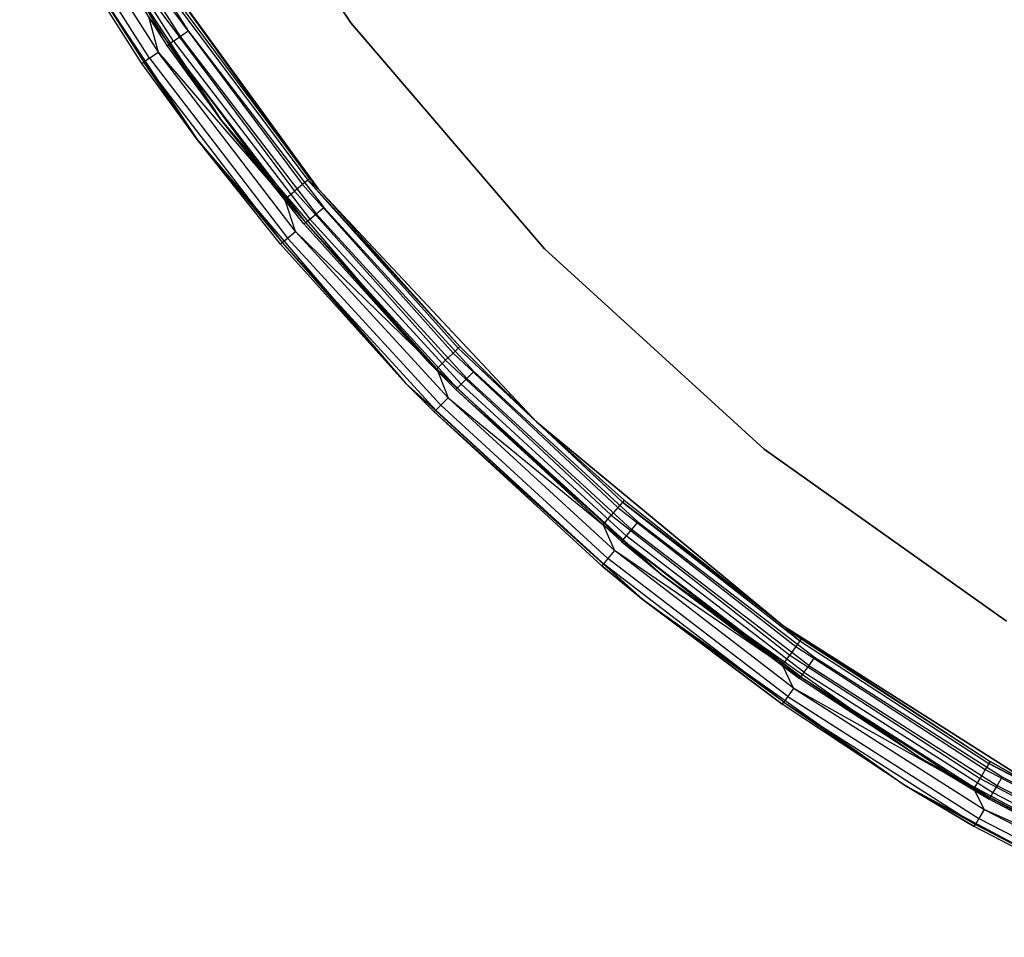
# Model space of a CAD drawing. Extents: x -7.3 to 8.9, y -8.1 to 8.1.
# Tile 1 of 21: x -6.2 to -3.1, y -7.4 to -4.5. Entities that reach past the tile are written whole.
import ezdxf

# ---------------------------------------------------------------- set-up
doc = ezdxf.new("R2010")
doc.units = 0
doc.header["$LTSCALE"] = 2.54
doc.layers.get('0').update_dxf_attribs({"color": 13, "linetype": 'CONTINUOUS'})

# ---------------------------------------------------------------- blocks, each defined once
blk = doc.blocks.new('Z_O_ENIE_LID_ROUND_LED_25W')
at = {"color": 0}
for p, q in [((5.2212, -4.5198, 3.3956), (4.7111, -3.75, 3.3956)), ((4.7111, -3.75, 2.0956), (5.2212, -4.5198, 2.0956)), ((5.2212, -4.5198, 3.3956), (4.7111, -3.75, 3.3956)), ((4.7111, -3.75, 2.0956), (5.2212, -4.5198, 2.0956)), ((4.5959, -4.6292, 3.6065), (4.2176, -4.0354, 3.6065)), ((4.5959, -4.6292, 3.6065), (4.2176, -4.0354, 3.6065)), ((4.2457, -4.0191, 3.6282), (4.6225, -4.6106, 3.6282)), ((4.2457, -4.0191, 3.6282), (4.6225, -4.6106, 3.6282)), ((4.5719, -4.646, 3.5358), (4.1923, -4.05, 0.0358)), ((4.1923, -4.05, 0.0358), (4.7431, -4.8813, 0.0358)), ((4.5719, -4.646, 3.5358), (4.1923, -4.05, 0.0358)), ((4.5719, -4.646, 3.5358), (4.1923, -4.05, 3.5358)), ((4.1923, -4.05, 0.0358), (4.7431, -4.8813, 0.0358)), ((4.5719, -4.646, 3.5358), (4.1923, -4.05, 3.5358)), ((4.1989, -4.0462, 3.5741), (4.5782, -4.6416, 3.5741)), ((4.1989, -4.0462, 3.5741), (4.5782, -4.6416, 3.5741)), ((4.5369, -4.233, 1.9358), (5.12, -5.0356, 1.9358)), ((5.12, -5.0356, 0.0358), (4.5369, -4.233, 0.0358)), ((5.0934, -5.0033, 3.5358), (4.5369, -4.233, 2.1358)), ((5.0934, -5.0033, 3.5358), (4.5369, -4.233, 2.1358)), ((5.12, -5.0356, 2.1358), (4.5369, -4.233, 2.1358)), ((5.12, -5.0356, 0.0358), (4.5369, -4.233, 0.0358)), ((5.12, -5.0356, 2.1358), (4.5369, -4.233, 2.1358)), ((4.5369, -4.233, 1.9358), (5.12, -5.0356, 1.9358)), ((4.6509, -4.4598, 3.6065), (5.0707, -5.0218, 3.6065)), ((4.6509, -4.4598, 3.6065), (5.0707, -5.0218, 3.6065)), ((4.6688, -4.4476, 3.5741), (5.0875, -5.0081, 3.5741)), ((4.6688, -4.4476, 3.5741), (5.0875, -5.0081, 3.5741)), ((4.6751, -4.4433, 3.5358), (5.0934, -5.0033, 3.5358)), ((4.6751, -4.4433, 3.5358), (5.0934, -5.0033, 3.5358)), ((4.6241, -4.4781, 3.6282), (5.0456, -5.0424, 3.6282)), ((4.6241, -4.4781, 3.6282), (5.0456, -5.0424, 3.6282)), ((4.5924, -4.4996, 3.6358), (5.016, -5.0666, 3.6358)), ((4.5924, -4.4996, 3.6358), (4.6225, -4.6106, 3.6282)), ((4.5924, -4.4996, 3.6358), (5.016, -5.0666, 3.6358)), ((4.5924, -4.4996, 3.6358), (4.6225, -4.6106, 3.6282)), ((5.822, -5.221, 3.3956), (5.2212, -4.5198, 3.3956)), ((5.2212, -4.5198, 3.3956), (5.2212, -4.5198, 2.0956)), ((5.2212, -4.5198, 2.0956), (5.822, -5.221, 2.0956)), ((5.2212, -4.5198, 3.3956), (5.2212, -4.5198, 2.0956)), ((5.822, -5.221, 3.3956), (5.2212, -4.5198, 3.3956)), ((5.2212, -4.5198, 2.0956), (5.822, -5.221, 2.0956)), ((4.5959, -4.6292, 3.6065), (4.6225, -4.6106, 3.6282)), ((4.5959, -4.6292, 3.6065), (4.6225, -4.6106, 3.6282)), ((5.0494, -5.1669, 3.6282), (4.6225, -4.6106, 3.6282)), ((4.6225, -4.6106, 3.6282), (5.016, -5.0666, 3.6358)), ((4.6225, -4.6106, 3.6282), (5.016, -5.0666, 3.6358)), ((5.0494, -5.1669, 3.6282), (4.6225, -4.6106, 3.6282)), ((4.5719, -4.646, 3.5358), (4.5782, -4.6416, 3.5741)), ((4.5719, -4.646, 3.5358), (4.5782, -4.6416, 3.5741)), ((4.7431, -4.8813, 0.0358), (4.5719, -4.646, 3.5358)), ((4.7431, -4.8813, 3.5358), (4.5719, -4.646, 3.5358)), ((4.7431, -4.8813, 0.0358), (4.5719, -4.646, 3.5358)), ((4.7431, -4.8813, 3.5358), (4.5719, -4.646, 3.5358)), ((4.5959, -4.6292, 3.6065), (4.5782, -4.6416, 3.5741)), ((4.5959, -4.6292, 3.6065), (4.5782, -4.6416, 3.5741)), ((4.5782, -4.6416, 3.5741), (5.0079, -5.2017, 3.5741)), ((4.7431, -4.8813, 3.5358), (4.5782, -4.6416, 3.5741)), ((4.7431, -4.8813, 3.5358), (4.5782, -4.6416, 3.5741)), ((4.5782, -4.6416, 3.5741), (5.0079, -5.2017, 3.5741)), ((4.5959, -4.6292, 3.6065), (5.0245, -5.1878, 3.6065)), ((4.5959, -4.6292, 3.6065), (5.0245, -5.1878, 3.6065)), ((5.0021, -5.2066, 3.5358), (4.7431, -4.8813, 0.0358)), ((4.7431, -4.8813, 0.0358), (5.392, -5.6387, 0.0358)), ((5.0021, -5.2066, 3.5358), (4.7431, -4.8813, 0.0358)), ((5.0021, -5.2066, 3.5358), (4.7431, -4.8813, 3.5358)), ((4.7431, -4.8813, 3.5358), (4.7431, -4.8813, 0.0358)), ((4.7431, -4.8813, 3.5358), (4.7431, -4.8813, 0.0358)), ((4.7431, -4.8813, 0.0358), (5.392, -5.6387, 0.0358)), ((4.7431, -4.8813, 3.5358), (5.0079, -5.2017, 3.5741)), ((4.7431, -4.8813, 3.5358), (5.0079, -5.2017, 3.5741)), ((5.0021, -5.2066, 3.5358), (4.7431, -4.8813, 3.5358)), ((5.0875, -5.0081, 3.5741), (5.0707, -5.0218, 3.6065)), ((5.0875, -5.0081, 3.5741), (5.0707, -5.0218, 3.6065)), ((5.0934, -5.0033, 3.5358), (5.0875, -5.0081, 3.5741)), ((5.0934, -5.0033, 3.5358), (5.0875, -5.0081, 3.5741)), ((5.5595, -5.524, 3.5358), (5.0875, -5.0081, 3.5741)), ((5.0875, -5.0081, 3.5741), (5.554, -5.5293, 3.5741)), ((5.5595, -5.524, 3.5358), (5.0875, -5.0081, 3.5741)), ((5.12, -5.0356, 3.5358), (5.0875, -5.0081, 3.5741)), ((5.12, -5.0356, 3.5358), (5.0875, -5.0081, 3.5741)), ((5.0875, -5.0081, 3.5741), (5.554, -5.5293, 3.5741)), ((5.0934, -5.0033, 3.5358), (5.12, -5.0356, 2.1358)), ((5.0934, -5.0033, 3.5358), (5.12, -5.0356, 2.1358)), ((5.0934, -5.0033, 3.5358), (5.12, -5.0356, 3.5358)), ((5.0934, -5.0033, 3.5358), (5.12, -5.0356, 3.5358)), ((5.016, -5.0666, 3.6358), (5.0456, -5.0424, 3.6282)), ((5.016, -5.0666, 3.6358), (5.0456, -5.0424, 3.6282)), ((5.0707, -5.0218, 3.6065), (5.0456, -5.0424, 3.6282)), ((5.0707, -5.0218, 3.6065), (5.0456, -5.0424, 3.6282)), ((5.0456, -5.0424, 3.6282), (5.5153, -5.5672, 3.6282)), ((5.0456, -5.0424, 3.6282), (5.5153, -5.5672, 3.6282)), ((5.0707, -5.0218, 3.6065), (5.5385, -5.5445, 3.6065)), ((5.0707, -5.0218, 3.6065), (5.5385, -5.5445, 3.6065)), ((5.12, -5.0356, 1.9358), (5.12, -5.0356, 0.0358)), ((5.12, -5.0356, 1.9358), (5.12, -5.0356, 0.0358)), ((5.12, -5.0356, 1.9358), (5.7991, -5.7589, 1.9358)), ((5.7991, -5.7589, 0.0358), (5.12, -5.0356, 0.0358)), ((5.12, -5.0356, 2.1358), (5.5595, -5.524, 3.5358)), ((5.7991, -5.7589, 2.1358), (5.12, -5.0356, 2.1358)), ((5.12, -5.0356, 3.5358), (5.12, -5.0356, 2.1358)), ((5.12, -5.0356, 3.5358), (5.12, -5.0356, 2.1358)), ((5.12, -5.0356, 3.5358), (5.5595, -5.524, 3.5358)), ((5.12, -5.0356, 2.1358), (5.5595, -5.524, 3.5358)), ((5.7991, -5.7589, 0.0358), (5.12, -5.0356, 0.0358)), ((5.7991, -5.7589, 2.1358), (5.12, -5.0356, 2.1358)), ((5.12, -5.0356, 1.9358), (5.7991, -5.7589, 1.9358)), ((5.12, -5.0356, 3.5358), (5.5595, -5.524, 3.5358)), ((5.016, -5.0666, 3.6358), (5.488, -5.5939, 3.6358)), ((5.0494, -5.1669, 3.6282), (5.016, -5.0666, 3.6358)), ((5.0494, -5.1669, 3.6282), (5.016, -5.0666, 3.6358)), ((5.016, -5.0666, 3.6358), (5.488, -5.5939, 3.6358)), ((5.0245, -5.1878, 3.6065), (5.0494, -5.1669, 3.6282)), ((5.0245, -5.1878, 3.6065), (5.0494, -5.1669, 3.6282)), ((5.0494, -5.1669, 3.6282), (5.488, -5.5939, 3.6358)), ((5.0494, -5.1669, 3.6282), (5.488, -5.5939, 3.6358)), ((5.0494, -5.1669, 3.6282), (5.5232, -5.6839, 3.6282)), ((5.0494, -5.1669, 3.6282), (5.5232, -5.6839, 3.6282)), ((5.0079, -5.2017, 3.5741), (5.0245, -5.1878, 3.6065)), ((5.0079, -5.2017, 3.5741), (5.0245, -5.1878, 3.6065)), ((5.0245, -5.1878, 3.6065), (5.5002, -5.7069, 3.6065)), ((5.0245, -5.1878, 3.6065), (5.5002, -5.7069, 3.6065)), ((5.0021, -5.2066, 3.5358), (5.0079, -5.2017, 3.5741)), ((5.0021, -5.2066, 3.5358), (5.0079, -5.2017, 3.5741)), ((5.392, -5.6387, 0.0358), (5.0021, -5.2066, 3.5358)), ((5.392, -5.6387, 3.5358), (5.0021, -5.2066, 3.5358)), ((5.392, -5.6387, 0.0358), (5.0021, -5.2066, 3.5358)), ((5.392, -5.6387, 3.5358), (5.0021, -5.2066, 3.5358)), ((5.0079, -5.2017, 3.5741), (5.4849, -5.7222, 3.5741)), ((5.0079, -5.2017, 3.5741), (5.4849, -5.7222, 3.5741)), ((5.0079, -5.2017, 3.5741), (5.392, -5.6387, 3.5358)), ((5.0079, -5.2017, 3.5741), (5.392, -5.6387, 3.5358)), ((6.5044, -5.8431, 3.3956), (5.822, -5.221, 3.3956)), ((5.822, -5.221, 3.3956), (5.822, -5.221, 2.0956)), ((5.822, -5.221, 2.0956), (6.5044, -5.8431, 2.0956)), ((5.822, -5.221, 3.3956), (5.822, -5.221, 2.0956)), ((6.5044, -5.8431, 3.3956), (5.822, -5.221, 3.3956)), ((5.822, -5.221, 2.0956), (6.5044, -5.8431, 2.0956)), ((5.554, -5.5293, 3.5741), (5.5385, -5.5445, 3.6065)), ((5.554, -5.5293, 3.5741), (5.5385, -5.5445, 3.6065)), ((5.5595, -5.524, 3.5358), (5.554, -5.5293, 3.5741)), ((5.5595, -5.524, 3.5358), (5.554, -5.5293, 3.5741)), ((5.7991, -5.7589, 3.5358), (5.554, -5.5293, 3.5741)), ((5.554, -5.5293, 3.5741), (6.0648, -6.0073, 3.5741)), ((5.7991, -5.7589, 3.5358), (5.554, -5.5293, 3.5741)), ((5.554, -5.5293, 3.5741), (6.0648, -6.0073, 3.5741)), ((5.5595, -5.524, 3.5358), (5.7991, -5.7589, 2.1358)), ((5.5595, -5.524, 3.5358), (5.7991, -5.7589, 2.1358)), ((5.5595, -5.524, 3.5358), (5.7991, -5.7589, 3.5358)), ((5.5595, -5.524, 3.5358), (5.7991, -5.7589, 3.5358)), ((5.5385, -5.5445, 3.6065), (5.5153, -5.5672, 3.6282)), ((5.5385, -5.5445, 3.6065), (5.5153, -5.5672, 3.6282)), ((5.5385, -5.5445, 3.6065), (6.0507, -6.0238, 3.6065)), ((5.5385, -5.5445, 3.6065), (6.0507, -6.0238, 3.6065)), ((5.488, -5.5939, 3.6358), (5.5153, -5.5672, 3.6282)), ((5.488, -5.5939, 3.6358), (5.5153, -5.5672, 3.6282)), ((5.488, -5.5939, 3.6358), (6.0048, -6.0775, 3.6358)), ((5.488, -5.5939, 3.6358), (6.0048, -6.0775, 3.6358)), ((5.488, -5.5939, 3.6358), (5.5232, -5.6839, 3.6282)), ((5.488, -5.5939, 3.6358), (5.5232, -5.6839, 3.6282)), ((5.5153, -5.5672, 3.6282), (6.0296, -6.0484, 3.6282)), ((5.5153, -5.5672, 3.6282), (6.0296, -6.0484, 3.6282)), ((5.4795, -5.7276, 3.5358), (5.392, -5.6387, 0.0358)), ((5.392, -5.6387, 0.0358), (6.129, -6.3106, 0.0358)), ((5.4795, -5.7276, 3.5358), (5.392, -5.6387, 0.0358)), ((5.4795, -5.7276, 3.5358), (5.392, -5.6387, 3.5358)), ((5.392, -5.6387, 3.5358), (5.392, -5.6387, 0.0358)), ((5.392, -5.6387, 3.5358), (5.392, -5.6387, 0.0358)), ((5.392, -5.6387, 0.0358), (6.129, -6.3106, 0.0358)), ((5.392, -5.6387, 3.5358), (5.4849, -5.7222, 3.5741)), ((5.392, -5.6387, 3.5358), (5.4849, -5.7222, 3.5741)), ((5.4795, -5.7276, 3.5358), (5.392, -5.6387, 3.5358)), ((5.5002, -5.7069, 3.6065), (5.5232, -5.6839, 3.6282)), ((5.5002, -5.7069, 3.6065), (5.5232, -5.6839, 3.6282)), ((5.5232, -5.6839, 3.6282), (6.0048, -6.0775, 3.6358)), ((5.5232, -5.6839, 3.6282), (6.0048, -6.0775, 3.6358)), ((5.5232, -5.6839, 3.6282), (6.0402, -6.1577, 3.6282)), ((5.5232, -5.6839, 3.6282), (6.0402, -6.1577, 3.6282)), ((5.4849, -5.7222, 3.5741), (5.5002, -5.7069, 3.6065)), ((5.4849, -5.7222, 3.5741), (5.5002, -5.7069, 3.6065)), ((5.5002, -5.7069, 3.6065), (6.0193, -6.1825, 3.6065)), ((5.5002, -5.7069, 3.6065), (6.0193, -6.1825, 3.6065)), ((5.4849, -5.7222, 3.5741), (5.4795, -5.7276, 3.5358)), ((5.4849, -5.7222, 3.5741), (5.4795, -5.7276, 3.5358)), ((6.0005, -6.205, 3.5358), (5.4795, -5.7276, 3.5358)), ((5.4795, -5.7276, 3.5358), (6.129, -6.3106, 0.0358)), ((5.4795, -5.7276, 3.5358), (6.129, -6.3106, 0.0358)), ((6.0005, -6.205, 3.5358), (5.4795, -5.7276, 3.5358)), ((5.4849, -5.7222, 3.5741), (6.0054, -6.1991, 3.5741)), ((5.4849, -5.7222, 3.5741), (6.0054, -6.1991, 3.5741)), ((5.7991, -5.7589, 1.9358), (5.7991, -5.7589, 0.0358)), ((5.7991, -5.7589, 1.9358), (5.7991, -5.7589, 0.0358)), ((5.7991, -5.7589, 1.9358), (6.5636, -6.3912, 1.9358)), ((6.5636, -6.3912, 0.0358), (5.7991, -5.7589, 0.0358)), ((5.7991, -5.7589, 2.1358), (6.0698, -6.0015, 3.5358)), ((6.5636, -6.3912, 2.1358), (5.7991, -5.7589, 2.1358)), ((5.7991, -5.7589, 3.5358), (5.7991, -5.7589, 2.1358)), ((5.7991, -5.7589, 3.5358), (5.7991, -5.7589, 2.1358)), ((5.7991, -5.7589, 3.5358), (6.0698, -6.0015, 3.5358)), ((5.7991, -5.7589, 2.1358), (6.0698, -6.0015, 3.5358)), ((6.5636, -6.3912, 0.0358), (5.7991, -5.7589, 0.0358)), ((6.5636, -6.3912, 2.1358), (5.7991, -5.7589, 2.1358)), ((5.7991, -5.7589, 1.9358), (6.5636, -6.3912, 1.9358)), ((5.7991, -5.7589, 3.5358), (6.0698, -6.0015, 3.5358)), ((5.7991, -5.7589, 3.5358), (6.0648, -6.0073, 3.5741)), ((5.7991, -5.7589, 3.5358), (6.0648, -6.0073, 3.5741)), ((7.2581, -6.3766, 3.3956), (6.5044, -5.8431, 3.3956)), ((6.5044, -5.8431, 3.3956), (6.5044, -5.8431, 2.0956)), ((6.5044, -5.8431, 2.0956), (7.2581, -6.3766, 2.0956)), ((6.5044, -5.8431, 3.3956), (6.5044, -5.8431, 2.0956)), ((7.2581, -6.3766, 3.3956), (6.5044, -5.8431, 3.3956)), ((6.5044, -5.8431, 2.0956), (7.2581, -6.3766, 2.0956)), ((6.0507, -6.0238, 3.6065), (6.0296, -6.0484, 3.6282)), ((6.0507, -6.0238, 3.6065), (6.0296, -6.0484, 3.6282)), ((6.0648, -6.0073, 3.5741), (6.0507, -6.0238, 3.6065)), ((6.0648, -6.0073, 3.5741), (6.0507, -6.0238, 3.6065)), ((6.0507, -6.0238, 3.6065), (6.6033, -6.4559, 3.6065)), ((6.0507, -6.0238, 3.6065), (6.6033, -6.4559, 3.6065)), ((6.0698, -6.0015, 3.5358), (6.0648, -6.0073, 3.5741)), ((6.0698, -6.0015, 3.5358), (6.0648, -6.0073, 3.5741)), ((6.5636, -6.3912, 3.5358), (6.0648, -6.0073, 3.5741)), ((6.0648, -6.0073, 3.5741), (6.6159, -6.4383, 3.5741)), ((6.5636, -6.3912, 3.5358), (6.0648, -6.0073, 3.5741)), ((6.0648, -6.0073, 3.5741), (6.6159, -6.4383, 3.5741)), ((6.0698, -6.0015, 3.5358), (6.5636, -6.3912, 2.1358)), ((6.0698, -6.0015, 3.5358), (6.5636, -6.3912, 2.1358)), ((6.0698, -6.0015, 3.5358), (6.5636, -6.3912, 3.5358)), ((6.0698, -6.0015, 3.5358), (6.5636, -6.3912, 3.5358)), ((6.0048, -6.0775, 3.6358), (6.0296, -6.0484, 3.6282)), ((6.0048, -6.0775, 3.6358), (6.0296, -6.0484, 3.6282)), ((6.0296, -6.0484, 3.6282), (6.5845, -6.4823, 3.6282)), ((6.0296, -6.0484, 3.6282), (6.5845, -6.4823, 3.6282)), ((6.0048, -6.0775, 3.6358), (6.5622, -6.5135, 3.6358)), ((6.0048, -6.0775, 3.6358), (6.5622, -6.5135, 3.6358)), ((6.0048, -6.0775, 3.6358), (6.0402, -6.1577, 3.6282)), ((6.0048, -6.0775, 3.6358), (6.0402, -6.1577, 3.6282)), ((6.0402, -6.1577, 3.6282), (6.0193, -6.1825, 3.6065)), ((6.0402, -6.1577, 3.6282), (6.0193, -6.1825, 3.6065)), ((6.5965, -6.5846, 3.6282), (6.0402, -6.1577, 3.6282)), ((6.5965, -6.5846, 3.6282), (6.0402, -6.1577, 3.6282)), ((6.5622, -6.5135, 3.6358), (6.0402, -6.1577, 3.6282)), ((6.5622, -6.5135, 3.6358), (6.0402, -6.1577, 3.6282)), ((6.0054, -6.1991, 3.5741), (6.0005, -6.205, 3.5358)), ((6.0054, -6.1991, 3.5741), (6.0005, -6.205, 3.5358)), ((6.129, -6.3106, 3.5358), (6.0005, -6.205, 3.5358)), ((6.0005, -6.205, 3.5358), (6.129, -6.3106, 0.0358)), ((6.0005, -6.205, 3.5358), (6.129, -6.3106, 0.0358)), ((6.129, -6.3106, 3.5358), (6.0005, -6.205, 3.5358)), ((6.0193, -6.1825, 3.6065), (6.0054, -6.1991, 3.5741)), ((6.0193, -6.1825, 3.6065), (6.0054, -6.1991, 3.5741)), ((6.129, -6.3106, 3.5358), (6.0054, -6.1991, 3.5741)), ((6.129, -6.3106, 3.5358), (6.0054, -6.1991, 3.5741)), ((6.5655, -6.6289, 3.5741), (6.0054, -6.1991, 3.5741)), ((6.5655, -6.6289, 3.5741), (6.0054, -6.1991, 3.5741)), ((6.5779, -6.6111, 3.6065), (6.0193, -6.1825, 3.6065)), ((6.5779, -6.6111, 3.6065), (6.0193, -6.1825, 3.6065)), ((6.129, -6.3106, 0.0358), (6.129, -6.3106, 3.5358)), ((6.129, -6.3106, 0.0358), (6.129, -6.3106, 3.5358)), ((6.129, -6.3106, 0.0358), (6.5611, -6.6351, 3.5358)), ((6.5611, -6.6351, 3.5358), (6.129, -6.3106, 3.5358)), ((6.129, -6.3106, 0.0358), (6.5611, -6.6351, 3.5358)), ((6.129, -6.3106, 0.0358), (6.943, -6.8868, 0.0358)), ((6.129, -6.3106, 0.0358), (6.943, -6.8868, 0.0358)), ((6.5611, -6.6351, 3.5358), (6.129, -6.3106, 3.5358)), ((6.5655, -6.6289, 3.5741), (6.129, -6.3106, 3.5358)), ((6.5655, -6.6289, 3.5741), (6.129, -6.3106, 3.5358)), ((6.5636, -6.3912, 1.9358), (6.5636, -6.3912, 0.0358)), ((6.5636, -6.3912, 1.9358), (6.5636, -6.3912, 0.0358)), ((6.5636, -6.3912, 1.9358), (7.4012, -6.9228, 1.9358)), ((7.4012, -6.9228, 0.0358), (6.5636, -6.3912, 0.0358)), ((7.4012, -6.9228, 2.1358), (6.5636, -6.3912, 2.1358)), ((6.5636, -6.3912, 2.1358), (7.2067, -6.8123, 3.5358)), ((6.5636, -6.3912, 2.1358), (7.2067, -6.8123, 3.5358)), ((6.5636, -6.3912, 2.1358), (6.6203, -6.4321, 3.5358)), ((6.5636, -6.3912, 3.5358), (6.5636, -6.3912, 2.1358)), ((6.5636, -6.3912, 3.5358), (6.5636, -6.3912, 2.1358)), ((6.5636, -6.3912, 3.5358), (6.6203, -6.4321, 3.5358)), ((6.5636, -6.3912, 2.1358), (6.6203, -6.4321, 3.5358)), ((7.4012, -6.9228, 0.0358), (6.5636, -6.3912, 0.0358)), ((7.4012, -6.9228, 2.1358), (6.5636, -6.3912, 2.1358)), ((6.5636, -6.3912, 1.9358), (7.4012, -6.9228, 1.9358)), ((6.5636, -6.3912, 3.5358), (6.6203, -6.4321, 3.5358)), ((6.5636, -6.3912, 3.5358), (6.6159, -6.4383, 3.5741)), ((6.5636, -6.3912, 3.5358), (6.6159, -6.4383, 3.5741)), ((6.6159, -6.4383, 3.5741), (6.6033, -6.4559, 3.6065)), ((6.6159, -6.4383, 3.5741), (6.6033, -6.4559, 3.6065)), ((6.6203, -6.4321, 3.5358), (6.6159, -6.4383, 3.5741)), ((6.6203, -6.4321, 3.5358), (6.6159, -6.4383, 3.5741)), ((6.6159, -6.4383, 3.5741), (7.2029, -6.8188, 3.5741)), ((6.6159, -6.4383, 3.5741), (7.2029, -6.8188, 3.5741)), ((6.6203, -6.4321, 3.5358), (7.2067, -6.8123, 3.5358)), ((6.6203, -6.4321, 3.5358), (7.2067, -6.8123, 3.5358)), ((6.5622, -6.5135, 3.6358), (6.5845, -6.4823, 3.6282)), ((6.5622, -6.5135, 3.6358), (6.5845, -6.4823, 3.6282)), ((6.6033, -6.4559, 3.6065), (6.5845, -6.4823, 3.6282)), ((6.6033, -6.4559, 3.6065), (6.5845, -6.4823, 3.6282)), ((6.5845, -6.4823, 3.6282), (7.1755, -6.8655, 3.6282)), ((6.5845, -6.4823, 3.6282), (7.1755, -6.8655, 3.6282)), ((6.6033, -6.4559, 3.6065), (7.1919, -6.8375, 3.6065)), ((6.6033, -6.4559, 3.6065), (7.1919, -6.8375, 3.6065)), ((6.5622, -6.5135, 3.6358), (7.1561, -6.8985, 3.6358)), ((6.5965, -6.5846, 3.6282), (6.5622, -6.5135, 3.6358)), ((6.5965, -6.5846, 3.6282), (6.5622, -6.5135, 3.6358)), ((6.5622, -6.5135, 3.6358), (7.1561, -6.8985, 3.6358)), ((6.5965, -6.5846, 3.6282), (6.5779, -6.6111, 3.6065)), ((6.5965, -6.5846, 3.6282), (6.5779, -6.6111, 3.6065)), ((7.1561, -6.8985, 3.6358), (6.5965, -6.5846, 3.6282)), ((6.5965, -6.5846, 3.6282), (7.1879, -6.9613, 3.6282)), ((6.5965, -6.5846, 3.6282), (7.1879, -6.9613, 3.6282)), ((7.1561, -6.8985, 3.6358), (6.5965, -6.5846, 3.6282)), ((6.5611, -6.6351, 3.5358), (6.5655, -6.6289, 3.5741)), ((6.5611, -6.6351, 3.5358), (6.5655, -6.6289, 3.5741)), ((6.943, -6.8868, 0.0358), (6.5611, -6.6351, 3.5358)), ((6.943, -6.8868, 0.0358), (6.5611, -6.6351, 3.5358)), ((6.943, -6.8868, 3.5358), (6.5611, -6.6351, 3.5358)), ((6.943, -6.8868, 3.5358), (6.5611, -6.6351, 3.5358)), ((6.5779, -6.6111, 3.6065), (6.5655, -6.6289, 3.5741)), ((6.5779, -6.6111, 3.6065), (6.5655, -6.6289, 3.5741)), ((6.5655, -6.6289, 3.5741), (7.1609, -7.0082, 3.5741)), ((6.5655, -6.6289, 3.5741), (7.1609, -7.0082, 3.5741)), ((6.5655, -6.6289, 3.5741), (6.943, -6.8868, 3.5358)), ((6.5655, -6.6289, 3.5741), (6.943, -6.8868, 3.5358)), ((6.5779, -6.6111, 3.6065), (7.1717, -6.9894, 3.6065)), ((6.5779, -6.6111, 3.6065), (7.1717, -6.9894, 3.6065)), ((7.2029, -6.8188, 3.5741), (7.1919, -6.8375, 3.6065)), ((7.2029, -6.8188, 3.5741), (7.1919, -6.8375, 3.6065)), ((7.2067, -6.8123, 3.5358), (7.2029, -6.8188, 3.5741)), ((7.2067, -6.8123, 3.5358), (7.2029, -6.8188, 3.5741)), ((7.4012, -6.9228, 3.5358), (7.2029, -6.8188, 3.5741)), ((7.2029, -6.8188, 3.5741), (7.8212, -7.1461, 3.5741)), ((7.4012, -6.9228, 3.5358), (7.2029, -6.8188, 3.5741)), ((7.2029, -6.8188, 3.5741), (7.8212, -7.1461, 3.5741)), ((7.4012, -6.9228, 2.1358), (7.2067, -6.8123, 3.5358)), ((7.2067, -6.8123, 3.5358), (7.4012, -6.9228, 3.5358)), ((7.4012, -6.9228, 2.1358), (7.2067, -6.8123, 3.5358)), ((7.2067, -6.8123, 3.5358), (7.4012, -6.9228, 3.5358)), ((7.1919, -6.8375, 3.6065), (7.1755, -6.8655, 3.6282)), ((7.1919, -6.8375, 3.6065), (7.1755, -6.8655, 3.6282)), ((7.1919, -6.8375, 3.6065), (7.8119, -7.1656, 3.6065)), ((7.1919, -6.8375, 3.6065), (7.8119, -7.1656, 3.6065)), ((7.1561, -6.8985, 3.6358), (7.1755, -6.8655, 3.6282)), ((7.1561, -6.8985, 3.6358), (7.1755, -6.8655, 3.6282)), ((7.1755, -6.8655, 3.6282), (7.798, -7.195, 3.6282)), ((7.1755, -6.8655, 3.6282), (7.798, -7.195, 3.6282)), ((6.943, -6.8868, 0.0358), (6.943, -6.8868, 3.5358)), ((6.943, -6.8868, 0.0358), (6.943, -6.8868, 3.5358)), ((6.943, -6.8868, 0.0358), (7.1571, -7.0148, 3.5358)), ((7.1571, -7.0148, 3.5358), (6.943, -6.8868, 3.5358)), ((6.943, -6.8868, 0.0358), (7.1571, -7.0148, 3.5358)), ((6.943, -6.8868, 0.0358), (7.8216, -7.3586, 0.0358)), ((6.943, -6.8868, 0.0358), (7.8216, -7.3586, 0.0358)), ((7.1571, -7.0148, 3.5358), (6.943, -6.8868, 3.5358)), ((7.1609, -7.0082, 3.5741), (6.943, -6.8868, 3.5358)), ((7.1609, -7.0082, 3.5741), (6.943, -6.8868, 3.5358)), ((7.1561, -6.8985, 3.6358), (7.7816, -7.2295, 3.6358)), ((7.1561, -6.8985, 3.6358), (7.7816, -7.2295, 3.6358)), ((7.1561, -6.8985, 3.6358), (7.1879, -6.9613, 3.6282)), ((7.1561, -6.8985, 3.6358), (7.1879, -6.9613, 3.6282)), ((7.1879, -6.9613, 3.6282), (7.1717, -6.9894, 3.6065)), ((7.1879, -6.9613, 3.6282), (7.1717, -6.9894, 3.6065)), ((7.7816, -7.2295, 3.6358), (7.1879, -6.9613, 3.6282)), ((7.1879, -6.9613, 3.6282), (7.8099, -7.2851, 3.6282)), ((7.1879, -6.9613, 3.6282), (7.8099, -7.2851, 3.6282)), ((7.7816, -7.2295, 3.6358), (7.1879, -6.9613, 3.6282)), ((7.1717, -6.9894, 3.6065), (7.1609, -7.0082, 3.5741)), ((7.1717, -6.9894, 3.6065), (7.1609, -7.0082, 3.5741)), ((7.1717, -6.9894, 3.6065), (7.7962, -7.3145, 3.6065)), ((7.1717, -6.9894, 3.6065), (7.7962, -7.3145, 3.6065)), ((7.1571, -7.0148, 3.5358), (7.1609, -7.0082, 3.5741)), ((7.1571, -7.0148, 3.5358), (7.1609, -7.0082, 3.5741)), ((7.8216, -7.3586, 0.0358), (7.1571, -7.0148, 3.5358)), ((7.8216, -7.3586, 0.0358), (7.1571, -7.0148, 3.5358)), ((7.7839, -7.3411, 3.5358), (7.1571, -7.0148, 3.5358)), ((7.7839, -7.3411, 3.5358), (7.1571, -7.0148, 3.5358)), ((7.1609, -7.0082, 3.5741), (7.7871, -7.3342, 3.5741)), ((7.1609, -7.0082, 3.5741), (7.7871, -7.3342, 3.5741))]:
    blk.add_line(p, q, dxfattribs=at)

msp = doc.modelspace()

# ---------------------------------------------------------------- linework, layer by layer
at = {"color": 0}
for p, q in [((-6.0553, -3.9615, 3.5992), (-5.684, -4.5442, 3.5992)), ((-6.0553, -3.9615, 3.5992), (-5.684, -4.5442, 3.5992)), ((-5.7496, -4.5901, 3.5192), (-6.1245, -4.0015, 2.0992)), ((-5.7496, -4.5901, 3.5192), (-6.1245, -4.0015, 3.5192)), ((-5.7496, -4.5901, 3.5192), (-6.1245, -4.0015, 2.0992)), ((-6.1245, -4.0015, 2.0992), (-5.5805, -4.8225, 2.0992)), ((-5.7496, -4.5901, 3.5192), (-6.1245, -4.0015, 3.5192)), ((-6.1245, -4.0015, 2.0992), (-5.5805, -4.8225, 2.0992)), ((-6.1193, -3.9984, 3.5498), (-5.7446, -4.5866, 3.5498)), ((-6.1193, -3.9984, 3.5498), (-5.7446, -4.5866, 3.5498)), ((-5.7304, -4.5766, 3.5757), (-6.1042, -3.9897, 3.5757)), ((-5.7304, -4.5766, 3.5757), (-6.1042, -3.9897, 3.5757)), ((-6.0818, -3.9768, 3.5931), (-5.7091, -4.5617, 3.5931)), ((-6.0818, -3.9768, 3.5931), (-5.7091, -4.5617, 3.5931)), ((-5.7091, -4.5617, 3.5931), (-5.684, -4.5442, 3.5992)), ((-5.7091, -4.5617, 3.5931), (-5.684, -4.5442, 3.5992)), ((-5.684, -4.5442, 3.5992), (-5.2634, -5.0923, 3.5992)), ((-5.684, -4.5442, 3.5992), (-5.2634, -5.0923, 3.5992)), ((-5.7496, -4.5901, 3.5192), (-5.7446, -4.5866, 3.5498)), ((-5.7496, -4.5901, 3.5192), (-5.7446, -4.5866, 3.5498)), ((-5.7304, -4.5766, 3.5757), (-5.7446, -4.5866, 3.5498)), ((-5.7304, -4.5766, 3.5757), (-5.7446, -4.5866, 3.5498)), ((-5.5805, -4.8225, 3.5192), (-5.7446, -4.5866, 3.5498)), ((-5.5805, -4.8225, 3.5192), (-5.7446, -4.5866, 3.5498)), ((-5.7446, -4.5866, 3.5498), (-5.32, -5.1398, 3.5498)), ((-5.7446, -4.5866, 3.5498), (-5.32, -5.1398, 3.5498)), ((-5.7304, -4.5766, 3.5757), (-5.7091, -4.5617, 3.5931)), ((-5.7304, -4.5766, 3.5757), (-5.7091, -4.5617, 3.5931)), ((-5.7304, -4.5766, 3.5757), (-5.3067, -5.1287, 3.5757)), ((-5.7304, -4.5766, 3.5757), (-5.3067, -5.1287, 3.5757)), ((-5.7091, -4.5617, 3.5931), (-5.2869, -5.112, 3.5931)), ((-5.7091, -4.5617, 3.5931), (-5.2869, -5.112, 3.5931)), ((-5.5805, -4.8225, 2.0992), (-5.7496, -4.5901, 3.5192)), ((-5.5805, -4.8225, 3.5192), (-5.7496, -4.5901, 3.5192)), ((-5.5805, -4.8225, 3.5192), (-5.7496, -4.5901, 3.5192)), ((-5.5805, -4.8225, 2.0992), (-5.7496, -4.5901, 3.5192)), ((-5.3247, -5.1438, 3.5192), (-5.5805, -4.8225, 2.0992)), ((-5.5805, -4.8225, 2.0992), (-4.9396, -5.5705, 2.0992)), ((-5.3247, -5.1438, 3.5192), (-5.5805, -4.8225, 2.0992)), ((-5.3247, -5.1438, 3.5192), (-5.5805, -4.8225, 3.5192)), ((-5.5805, -4.8225, 3.5192), (-5.5805, -4.8225, 2.0992)), ((-5.5805, -4.8225, 3.5192), (-5.32, -5.1398, 3.5498)), ((-5.3247, -5.1438, 3.5192), (-5.5805, -4.8225, 3.5192)), ((-5.5805, -4.8225, 3.5192), (-5.32, -5.1398, 3.5498)), ((-5.5805, -4.8225, 3.5192), (-5.5805, -4.8225, 2.0992)), ((-5.5805, -4.8225, 2.0992), (-4.9396, -5.5705, 2.0992)), ((-5.2869, -5.112, 3.5931), (-5.2634, -5.0923, 3.5992)), ((-5.2869, -5.112, 3.5931), (-5.2634, -5.0923, 3.5992)), ((-5.2634, -5.0923, 3.5992), (-4.7966, -5.6017, 3.5992)), ((-5.2634, -5.0923, 3.5992), (-4.7966, -5.6017, 3.5992)), ((-5.32, -5.1398, 3.5498), (-5.3067, -5.1287, 3.5757)), ((-5.32, -5.1398, 3.5498), (-5.3067, -5.1287, 3.5757)), ((-5.3067, -5.1287, 3.5757), (-5.2869, -5.112, 3.5931)), ((-5.3067, -5.1287, 3.5757), (-5.2869, -5.112, 3.5931)), ((-5.3067, -5.1287, 3.5757), (-4.8366, -5.6417, 3.5757)), ((-5.3067, -5.1287, 3.5757), (-4.8366, -5.6417, 3.5757)), ((-5.2869, -5.112, 3.5931), (-4.8183, -5.6234, 3.5931)), ((-5.2869, -5.112, 3.5931), (-4.8183, -5.6234, 3.5931)), ((-5.3247, -5.1438, 3.5192), (-5.32, -5.1398, 3.5498)), ((-5.3247, -5.1438, 3.5192), (-5.32, -5.1398, 3.5498)), ((-4.9396, -5.5705, 2.0992), (-5.3247, -5.1438, 3.5192)), ((-4.9396, -5.5705, 3.5192), (-5.3247, -5.1438, 3.5192)), ((-4.9396, -5.5705, 2.0992), (-5.3247, -5.1438, 3.5192)), ((-4.9396, -5.5705, 3.5192), (-5.3247, -5.1438, 3.5192)), ((-5.32, -5.1398, 3.5498), (-4.8489, -5.654, 3.5498)), ((-5.32, -5.1398, 3.5498), (-4.9396, -5.5705, 3.5192)), ((-5.32, -5.1398, 3.5498), (-4.9396, -5.5705, 3.5192)), ((-5.32, -5.1398, 3.5498), (-4.8489, -5.654, 3.5498)), ((-4.9396, -5.5705, 3.5192), (-4.9396, -5.5705, 2.0992)), ((-4.8532, -5.6583, 3.5192), (-4.9396, -5.5705, 2.0992)), ((-4.9396, -5.5705, 2.0992), (-4.2117, -6.2341, 2.0992)), ((-4.8532, -5.6583, 3.5192), (-4.9396, -5.5705, 2.0992)), ((-4.8532, -5.6583, 3.5192), (-4.9396, -5.5705, 3.5192)), ((-4.9396, -5.5705, 3.5192), (-4.9396, -5.5705, 2.0992)), ((-4.9396, -5.5705, 3.5192), (-4.8489, -5.654, 3.5498)), ((-4.9396, -5.5705, 3.5192), (-4.8489, -5.654, 3.5498)), ((-4.8532, -5.6583, 3.5192), (-4.9396, -5.5705, 3.5192)), ((-4.9396, -5.5705, 2.0992), (-4.2117, -6.2341, 2.0992)), ((-4.8366, -5.6417, 3.5757), (-4.8183, -5.6234, 3.5931)), ((-4.8366, -5.6417, 3.5757), (-4.8183, -5.6234, 3.5931)), ((-4.8183, -5.6234, 3.5931), (-4.7966, -5.6017, 3.5992)), ((-4.8183, -5.6234, 3.5931), (-4.7966, -5.6017, 3.5992)), ((-4.8183, -5.6234, 3.5931), (-4.3069, -6.092, 3.5931)), ((-4.8183, -5.6234, 3.5931), (-4.3069, -6.092, 3.5931)), ((-4.7966, -5.6017, 3.5992), (-4.2872, -6.0685, 3.5992)), ((-4.7966, -5.6017, 3.5992), (-4.2872, -6.0685, 3.5992)), ((-4.8489, -5.654, 3.5498), (-4.8532, -5.6583, 3.5192)), ((-4.8489, -5.654, 3.5498), (-4.8532, -5.6583, 3.5192)), ((-4.3386, -6.1298, 3.5192), (-4.8532, -5.6583, 3.5192)), ((-4.8532, -5.6583, 3.5192), (-4.2117, -6.2341, 2.0992)), ((-4.8532, -5.6583, 3.5192), (-4.2117, -6.2341, 2.0992)), ((-4.3386, -6.1298, 3.5192), (-4.8532, -5.6583, 3.5192)), ((-4.8489, -5.654, 3.5498), (-4.8366, -5.6417, 3.5757)), ((-4.8489, -5.654, 3.5498), (-4.8366, -5.6417, 3.5757)), ((-4.8489, -5.654, 3.5498), (-4.3347, -6.1252, 3.5498)), ((-4.8489, -5.654, 3.5498), (-4.3347, -6.1252, 3.5498)), ((-4.8366, -5.6417, 3.5757), (-4.3236, -6.1119, 3.5757)), ((-4.8366, -5.6417, 3.5757), (-4.3236, -6.1119, 3.5757)), ((-4.2872, -6.0685, 3.5992), (-4.3069, -6.092, 3.5931)), ((-4.2872, -6.0685, 3.5992), (-4.3069, -6.092, 3.5931)), ((-4.2872, -6.0685, 3.5992), (-3.7391, -6.4891, 3.5992)), ((-4.2872, -6.0685, 3.5992), (-3.7391, -6.4891, 3.5992)), ((-4.3236, -6.1119, 3.5757), (-4.3347, -6.1252, 3.5498)), ((-4.3236, -6.1119, 3.5757), (-4.3347, -6.1252, 3.5498)), ((-4.3069, -6.092, 3.5931), (-4.3236, -6.1119, 3.5757)), ((-4.3069, -6.092, 3.5931), (-4.3236, -6.1119, 3.5757)), ((-3.7715, -6.5355, 3.5757), (-4.3236, -6.1119, 3.5757)), ((-3.7715, -6.5355, 3.5757), (-4.3236, -6.1119, 3.5757)), ((-3.7566, -6.5142, 3.5931), (-4.3069, -6.092, 3.5931)), ((-3.7566, -6.5142, 3.5931), (-4.3069, -6.092, 3.5931)), ((-4.3347, -6.1252, 3.5498), (-4.3386, -6.1298, 3.5192)), ((-4.3347, -6.1252, 3.5498), (-4.3386, -6.1298, 3.5192)), ((-4.3386, -6.1298, 3.5192), (-4.2117, -6.2341, 2.0992)), ((-4.2117, -6.2341, 3.5192), (-4.3386, -6.1298, 3.5192)), ((-4.3386, -6.1298, 3.5192), (-4.2117, -6.2341, 2.0992)), ((-4.2117, -6.2341, 3.5192), (-4.3386, -6.1298, 3.5192)), ((-3.7815, -6.5497, 3.5498), (-4.3347, -6.1252, 3.5498)), ((-4.2117, -6.2341, 3.5192), (-4.3347, -6.1252, 3.5498)), ((-3.7815, -6.5497, 3.5498), (-4.3347, -6.1252, 3.5498)), ((-4.2117, -6.2341, 3.5192), (-4.3347, -6.1252, 3.5498)), ((-4.2117, -6.2341, 2.0992), (-4.2117, -6.2341, 3.5192)), ((-4.2117, -6.2341, 2.0992), (-3.7849, -6.5547, 3.5192)), ((-3.7849, -6.5547, 3.5192), (-4.2117, -6.2341, 3.5192)), ((-4.2117, -6.2341, 2.0992), (-3.7849, -6.5547, 3.5192)), ((-4.2117, -6.2341, 2.0992), (-3.4078, -6.8032, 2.0992)), ((-4.2117, -6.2341, 2.0992), (-4.2117, -6.2341, 3.5192)), ((-3.7815, -6.5497, 3.5498), (-4.2117, -6.2341, 3.5192)), ((-3.7849, -6.5547, 3.5192), (-4.2117, -6.2341, 3.5192)), ((-3.7815, -6.5497, 3.5498), (-4.2117, -6.2341, 3.5192)), ((-4.2117, -6.2341, 2.0992), (-3.4078, -6.8032, 2.0992)), ((-3.7566, -6.5142, 3.5931), (-3.7715, -6.5355, 3.5757)), ((-3.7566, -6.5142, 3.5931), (-3.7715, -6.5355, 3.5757)), ((-3.7391, -6.4891, 3.5992), (-3.7566, -6.5142, 3.5931)), ((-3.7391, -6.4891, 3.5992), (-3.7566, -6.5142, 3.5931)), ((-3.7566, -6.5142, 3.5931), (-3.1716, -6.8869, 3.5931)), ((-3.7566, -6.5142, 3.5931), (-3.1716, -6.8869, 3.5931)), ((-3.7391, -6.4891, 3.5992), (-3.1563, -6.8604, 3.5992)), ((-3.7391, -6.4891, 3.5992), (-3.1563, -6.8604, 3.5992)), ((-3.7715, -6.5355, 3.5757), (-3.7815, -6.5497, 3.5498)), ((-3.7715, -6.5355, 3.5757), (-3.7815, -6.5497, 3.5498)), ((-3.7715, -6.5355, 3.5757), (-3.1846, -6.9094, 3.5757)), ((-3.7715, -6.5355, 3.5757), (-3.1846, -6.9094, 3.5757)), ((-3.7849, -6.5547, 3.5192), (-3.7815, -6.5497, 3.5498)), ((-3.7849, -6.5547, 3.5192), (-3.7815, -6.5497, 3.5498)), ((-3.4078, -6.8032, 2.0992), (-3.7849, -6.5547, 3.5192)), ((-3.4078, -6.8032, 2.0992), (-3.7849, -6.5547, 3.5192)), ((-3.4078, -6.8032, 3.5192), (-3.7849, -6.5547, 3.5192)), ((-3.4078, -6.8032, 3.5192), (-3.7849, -6.5547, 3.5192)), ((-3.7815, -6.5497, 3.5498), (-3.1933, -6.9244, 3.5498)), ((-3.7815, -6.5497, 3.5498), (-3.4078, -6.8032, 3.5192)), ((-3.7815, -6.5497, 3.5498), (-3.4078, -6.8032, 3.5192)), ((-3.7815, -6.5497, 3.5498), (-3.1933, -6.9244, 3.5498)), ((-3.4078, -6.8032, 2.0992), (-3.4078, -6.8032, 3.5192)), ((-3.4078, -6.8032, 2.0992), (-3.4078, -6.8032, 3.5192)), ((-3.4078, -6.8032, 2.0992), (-3.1963, -6.9297, 3.5192)), ((-3.1963, -6.9297, 3.5192), (-3.4078, -6.8032, 3.5192)), ((-3.1933, -6.9244, 3.5498), (-3.4078, -6.8032, 3.5192)), ((-3.4078, -6.8032, 2.0992), (-3.1963, -6.9297, 3.5192)), ((-3.4078, -6.8032, 2.0992), (-2.54, -7.2692, 2.0992)), ((-3.1963, -6.9297, 3.5192), (-3.4078, -6.8032, 3.5192)), ((-3.1933, -6.9244, 3.5498), (-3.4078, -6.8032, 3.5192)), ((-3.4078, -6.8032, 2.0992), (-2.54, -7.2692, 2.0992)), ((-3.1563, -6.8604, 3.5992), (-3.1716, -6.8869, 3.5931)), ((-3.1563, -6.8604, 3.5992), (-3.1716, -6.8869, 3.5931)), ((-3.1563, -6.8604, 3.5992), (-2.5435, -7.1794, 3.5992)), ((-3.1563, -6.8604, 3.5992), (-2.5435, -7.1794, 3.5992)), ((-3.1846, -6.9094, 3.5757), (-3.1933, -6.9244, 3.5498)), ((-3.1846, -6.9094, 3.5757), (-3.1933, -6.9244, 3.5498)), ((-3.1716, -6.8869, 3.5931), (-3.1846, -6.9094, 3.5757)), ((-3.1716, -6.8869, 3.5931), (-3.1846, -6.9094, 3.5757)), ((-3.1846, -6.9094, 3.5757), (-2.5674, -7.2307, 3.5757)), ((-3.1846, -6.9094, 3.5757), (-2.5674, -7.2307, 3.5757)), ((-3.1716, -6.8869, 3.5931), (-2.5564, -7.2072, 3.5931)), ((-3.1716, -6.8869, 3.5931), (-2.5564, -7.2072, 3.5931)), ((-3.1963, -6.9297, 3.5192), (-3.1933, -6.9244, 3.5498)), ((-3.1963, -6.9297, 3.5192), (-3.1933, -6.9244, 3.5498)), ((-2.54, -7.2692, 2.0992), (-3.1963, -6.9297, 3.5192)), ((-2.5773, -7.2519, 3.5192), (-3.1963, -6.9297, 3.5192)), ((-2.5773, -7.2519, 3.5192), (-3.1963, -6.9297, 3.5192)), ((-2.54, -7.2692, 2.0992), (-3.1963, -6.9297, 3.5192)), ((-3.1933, -6.9244, 3.5498), (-2.5747, -7.2464, 3.5498)), ((-3.1933, -6.9244, 3.5498), (-2.5747, -7.2464, 3.5498))]:
    msp.add_line(p, q, dxfattribs=at)

# ---------------------------------------------------------------- block references
msp.add_blockref('Z_O_ENIE_LID_ROUND_LED_25W', (-10.4, 0), dxfattribs=at)

doc.saveas('drawing.dxf')
